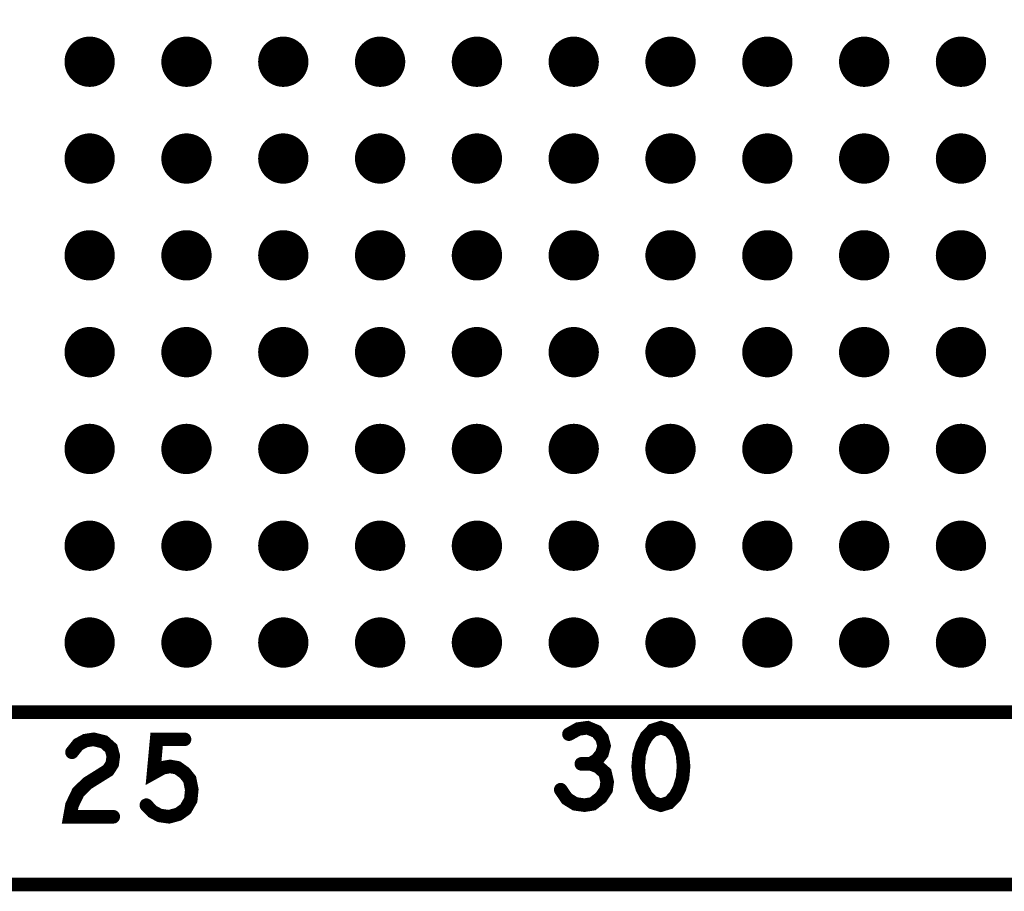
# Model space of a CAD drawing. Extents: x -0.18 to 8.86, y -3.29 to 6.3.
# Tile 48 of 69: x 6.64 to 7.15, y 0 to 0.45. Entities that reach past the tile are written whole.
import ezdxf

# ---------------------------------------------------------------- set-up
doc = ezdxf.new("R2010")
doc.units = 0
doc.layers.get('0').update_dxf_attribs({"color": 3, "linetype": 'CONTINUOUS'})

# ---------------------------------------------------------------- blocks, each defined once
blk = doc.blocks.new('PAD_R1')
at = {"const_width": 0.5}
blk.add_lwpolyline([(0.25, 0, 1), (-0.25, 0, 1)], format="xyb", close=True, dxfattribs=at)

msp = doc.modelspace()

# ---------------------------------------------------------------- linework, layer by layer
at = {"const_width": 0.007}
for points in [[(0, 0), (0, 6.29921), (8.85827, 6.29921), (8.85827, 0)], [(7.585, 0.611), (5.352, 0.611), (5.352, 0.46), (5.33, 0.46), (5.33, 0.24), (5.352, 0.24), (5.352, 0.089), (7.585, 0.089), (7.585, 0.611), (5.352, 0.611), (5.352, 0.46), (5.33, 0.46), (5.33, 0.24), (5.352, 0.24), (5.352, 0.089), (7.585, 0.089)], [(6.97, 0.081), (6.96573, 0.07967), (6.96253, 0.07633), (6.9604, 0.07233), (6.9588, 0.067), (6.95827, 0.061), (6.9588, 0.055), (6.9604, 0.04967), (6.96253, 0.04567), (6.96573, 0.04233), (6.97, 0.041), (6.97427, 0.04233), (6.97747, 0.04567), (6.9796, 0.04967), (6.9812, 0.055), (6.98173, 0.061), (6.9812, 0.067), (6.9796, 0.07233), (6.97747, 0.07633), (6.97427, 0.07967)]]:
    msp.add_lwpolyline(points, close=True, dxfattribs=at)
for points in [[(6.93373, 0.06233), (6.93693, 0.06433), (6.9396, 0.06767), (6.94067, 0.07167), (6.9396, 0.07567), (6.93693, 0.079), (6.93213, 0.081), (6.92733, 0.08033), (6.92253, 0.07767)], [(6.66587, 0.06833), (6.66907, 0.07233), (6.6728, 0.07433), (6.67707, 0.075), (6.6824, 0.07367), (6.68613, 0.07033), (6.6872, 0.06633), (6.68667, 0.06233), (6.68453, 0.059), (6.67387, 0.05233), (6.66907, 0.04767), (6.66587, 0.041), (6.6648, 0.035), (6.6872, 0.035)], [(6.70427, 0.041), (6.70747, 0.03767), (6.7112, 0.03567), (6.716, 0.035), (6.7208, 0.03633), (6.72453, 0.039), (6.7272, 0.04367), (6.72773, 0.049), (6.72667, 0.05433), (6.724, 0.05767), (6.72027, 0.06033), (6.71653, 0.061), (6.7128, 0.06033), (6.708, 0.05767), (6.7096, 0.075), (6.724, 0.075)], [(6.91827, 0.049), (6.92147, 0.04433), (6.92573, 0.04167), (6.93053, 0.041), (6.9348, 0.04167), (6.93907, 0.045), (6.94173, 0.049), (6.94227, 0.053), (6.9412, 0.05767), (6.93747, 0.061), (6.93373, 0.06233), (6.92893, 0.06233)]]:
    msp.add_lwpolyline(points, dxfattribs=at)

# ---------------------------------------------------------------- block references
for p, xscale, yscale in [((6.675, 0.425), 0.02598, 0.02598), ((6.725, 0.425), 0.02598, 0.02598), ((6.775, 0.425), 0.02598, 0.02598), ((6.825, 0.425), 0.02598, 0.02598), ((6.875, 0.425), 0.02598, 0.02598), ((6.925, 0.425), 0.02598, 0.02598), ((6.975, 0.425), 0.02598, 0.02598), ((7.025, 0.425), 0.02598, 0.02598), ((7.075, 0.425), 0.02598, 0.02598), ((7.125, 0.425), 0.02598, 0.02598), ((6.675, 0.375), 0.02598, 0.02598), ((6.725, 0.375), 0.02598, 0.02598), ((6.775, 0.375), 0.02598, 0.02598), ((6.825, 0.375), 0.02598, 0.02598), ((6.875, 0.375), 0.02598, 0.02598), ((6.925, 0.375), 0.02598, 0.02598), ((6.975, 0.375), 0.02598, 0.02598), ((7.025, 0.375), 0.02598, 0.02598), ((7.075, 0.375), 0.02598, 0.02598), ((7.125, 0.375), 0.02598, 0.02598), ((6.675, 0.325), 0.02598, 0.02598), ((6.725, 0.325), 0.02598, 0.02598), ((6.775, 0.325), 0.02598, 0.02598), ((6.825, 0.325), 0.02598, 0.02598), ((6.875, 0.325), 0.02598, 0.02598), ((6.925, 0.325), 0.02598, 0.02598), ((6.975, 0.325), 0.02598, 0.02598), ((7.025, 0.325), 0.02598, 0.02598), ((7.075, 0.325), 0.02598, 0.02598), ((7.125, 0.325), 0.02598, 0.02598), ((6.675, 0.275), 0.02598, 0.02598), ((6.725, 0.275), 0.02598, 0.02598), ((6.775, 0.275), 0.02598, 0.02598), ((6.825, 0.275), 0.02598, 0.02598), ((6.875, 0.275), 0.02598, 0.02598), ((6.925, 0.275), 0.02598, 0.02598), ((6.975, 0.275), 0.02598, 0.02598), ((7.025, 0.275), 0.02598, 0.02598), ((7.075, 0.275), 0.02598, 0.02598), ((7.125, 0.275), 0.02598, 0.02598), ((6.675, 0.225), 0.02598, 0.02598), ((6.725, 0.225), 0.02598, 0.02598), ((6.775, 0.225), 0.02598, 0.02598), ((6.825, 0.225), 0.02598, 0.02598), ((6.875, 0.225), 0.02598, 0.02598), ((6.925, 0.225), 0.02598, 0.02598), ((6.975, 0.225), 0.02598, 0.02598), ((7.025, 0.225), 0.02598, 0.02598), ((7.075, 0.225), 0.02598, 0.02598), ((7.125, 0.225), 0.02598, 0.02598), ((6.675, 0.175), 0.02598, 0.02598), ((6.725, 0.175), 0.02598, 0.02598), ((6.775, 0.175), 0.02598, 0.02598), ((6.825, 0.175), 0.02598, 0.02598), ((6.875, 0.175), 0.02598, 0.02598), ((6.925, 0.175), 0.02598, 0.02598), ((6.975, 0.175), 0.02598, 0.02598), ((7.025, 0.175), 0.02598, 0.02598), ((7.075, 0.175), 0.02598, 0.02598), ((7.125, 0.175), 0.02598, 0.02598), ((6.675, 0.125), 0.02598, 0.02598), ((6.725, 0.125), 0.02598, 0.02598), ((6.775, 0.125), 0.02598, 0.02598), ((6.825, 0.125), 0.02598, 0.02598), ((6.875, 0.125), 0.02598, 0.02598), ((6.925, 0.125), 0.02598, 0.02598), ((6.975, 0.125), 0.02598, 0.02598), ((7.025, 0.125), 0.02598, 0.02598), ((7.075, 0.125), 0.02598, 0.02598), ((7.125, 0.125), 0.02598, 0.02598), ((6.724, 0.075), 0.007, 0.007), ((6.92253, 0.07767), 0.007, 0.007), ((6.66587, 0.06833), 0.007, 0.007), ((6.92893, 0.06233), 0.007, 0.007), ((6.93373, 0.06233), 0.007, 0.007), ((6.91827, 0.049), 0.007, 0.007), ((6.70427, 0.041), 0.007, 0.007), ((6.6872, 0.035), 0.007, 0.007)]:
    msp.add_blockref('PAD_R1', p, dxfattribs=dict(xscale=xscale, yscale=yscale))

doc.saveas('drawing.dxf')
